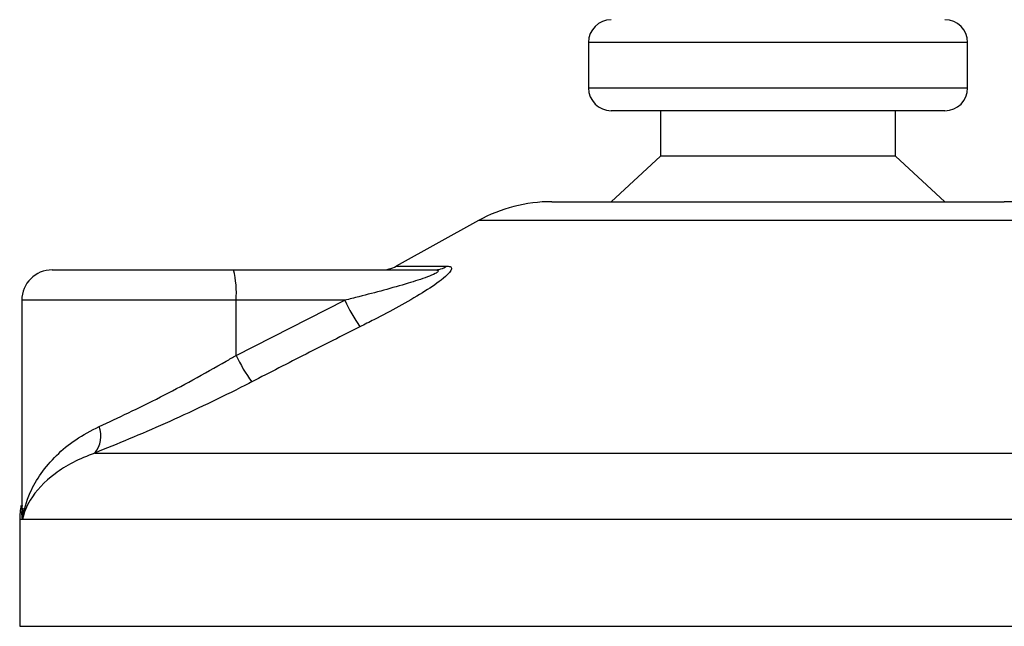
# Model space of a CAD drawing. Header units: millimetres. Extents: x 0 to 420, y 0 to 297.
# Tile 9 of 79: x 94.43 to 97.67, y 194.48 to 196.48. Entities that reach past the tile are written whole.
import ezdxf

# ---------------------------------------------------------------- set-up
doc = ezdxf.new("R2010")
doc.units = ezdxf.units.MM

msp = doc.modelspace()

# ---------------------------------------------------------------- linework, layer by layer
at = {"color": 7, "linetype": 'Continuous', "lineweight": 25}
for p, q in [((96.30152, 196.4057), (96.30152, 196.2557)), ((96.98072, 196.4057), (96.30152, 196.4057)), ((97.55152, 196.4057), (96.98072, 196.4057)), ((97.55152, 196.2557), (97.55152, 196.4057)), ((96.30152, 196.2557), (97.55152, 196.2557)), ((97.47652, 196.1807), (96.37652, 196.1807)), ((96.53902, 196.1807), (96.53902, 196.0307)), ((97.31402, 196.0307), (97.31402, 196.1807)), ((96.53902, 196.0307), (96.37652, 195.8807)), ((97.31402, 196.0307), (96.53902, 196.0307)), ((97.47652, 195.8807), (97.31402, 196.0307)), ((96.18074, 195.8807), (96.99119, 195.8807)), ((96.99119, 195.8807), (97.67231, 195.8807)), ((95.93849, 195.8181), (95.66788, 195.66822)), ((97.01219, 195.8181), (95.93849, 195.8181)), ((97.91456, 195.8181), (97.01219, 195.8181)), ((95.66788, 195.66822), (95.83495, 195.66822)), ((94.53349, 195.6557), (95.13118, 195.6557)), ((95.13118, 195.6557), (95.79293, 195.6557)), ((94.43349, 195.5557), (94.43349, 194.87056)), ((95.13985, 195.5557), (94.43349, 195.5557)), ((95.13985, 195.37402), (95.49839, 195.5557)), ((95.13985, 195.37402), (95.13985, 195.5557)), ((95.49839, 195.5557), (95.13985, 195.5557)), ((94.67425, 195.05208), (99.273, 195.05208)), ((94.42652, 194.83338), (94.42652, 194.4807)), ((94.43594, 194.83338), (94.42652, 194.83338)), ((99.42652, 194.83338), (94.43594, 194.83338)), ((94.42652, 194.4807), (97.14329, 194.4807)), ((97.14329, 194.4807), (99.42652, 194.4807))]:
    msp.add_line(p, q, dxfattribs=at)
for centre, radius, start, end in [((96.37652, 196.4057), 0.075, 90, 180), ((97.47652, 196.4057), 0.075, 0, 90), ((96.37652, 196.2557), 0.075, 180, 270), ((97.47652, 196.2557), 0.075, 270, 0), ((96.18074, 195.3807), 0.5, 90, 118.97971), ((97.67231, 195.3807), 0.5, 61.02029, 90), ((95.61943, 195.7557), 0.1, 270, 298.97971), ((95.79258, 195.73364), 0.07794, 270.25772, 302.92857), ((94.53349, 195.5557), 0.1, 90, 180), ((94.84502, 195.58051), 0.29587, 355.18945, 14.72175), ((96.00244, 195.78523), 0.55385, 204.48322, 214.91599), ((95.61841, 195.59843), 0.52856, 205.12367, 216.1625), ((94.60626, 195.10846), 0.08833, 320.3326, 20.61478), ((94.67652, 194.83338), 0.25, 169.40991, 180)]:
    msp.add_arc(centre, radius, start, end, dxfattribs=at)
for points, knots in [([(95.83495, 195.66822), (95.83993, 195.66772), (95.84997, 195.6667), (95.85108, 195.65744), (95.84048, 195.64239), (95.81028, 195.61628), (95.75326, 195.57875), (95.67722, 195.53497), (95.60716, 195.49791), (95.5637, 195.47599), (95.54829, 195.46822)], [0, 0, 0, 0, 0.0715734, 0.1443473, 0.2083354, 0.3096596, 0.4923301, 0.6911888, 0.8905251, 1, 1, 1, 1]), ([(95.79293, 195.6557), (95.79588, 195.65563), (95.80063, 195.6555), (95.8053, 195.65433), (95.80726, 195.65253), (95.80595, 195.64987), (95.80212, 195.64688), (95.79183, 195.64102), (95.76075, 195.62848), (95.67717, 195.60195), (95.58432, 195.57722), (95.5139, 195.55958), (95.49839, 195.5557)], [0, 0, 0, 0, 0.03262824, 0.05252441, 0.07584006, 0.10005346, 0.12245263, 0.1468975, 0.23622486, 0.42447648, 0.87329199, 1, 1, 1, 1]), ([(95.54829, 195.46822), (95.48896, 195.43838), (95.36979, 195.37843), (95.25122, 195.31726), (95.19167, 195.28654)], [0, 0, 0, 0, 0.4978543, 1, 1, 1, 1]), ([(94.68893, 195.13956), (94.72038, 195.15408), (94.78424, 195.18356), (94.88947, 195.23573), (94.99837, 195.293), (95.08217, 195.33996), (95.12909, 195.36766), (95.13985, 195.37402)], [0, 0, 0, 0, 0.2283053, 0.4634776, 0.6938128, 0.9297437, 1, 1, 1, 1]), ([(95.19167, 195.28654), (95.17931, 195.28018), (95.12631, 195.25294), (95.03006, 195.20594), (94.90617, 195.14912), (94.78448, 195.09649), (94.71135, 195.06702), (94.67425, 195.05208)], [0, 0, 0, 0, 0.0699949, 0.2998887, 0.53536, 0.7642956, 1, 1, 1, 1]), ([(94.43594, 194.83338), (94.43597, 194.83364), (94.43987, 194.86333), (94.45464, 194.91484), (94.49482, 194.98542), (94.54521, 195.04412), (94.60848, 195.09771), (94.66212, 195.12562), (94.68893, 195.13956)], [0, 0, 0, 0, 0.0022463, 0.2586377, 0.4477168, 0.6367116, 0.818473, 1, 1, 1, 1]), ([(94.67425, 195.05208), (94.64945, 195.04212), (94.59983, 195.02221), (94.52077, 194.971), (94.46114, 194.90712), (94.4403, 194.85478), (94.43598, 194.83356), (94.43594, 194.83338)], [0, 0, 0, 0, 0.1821794, 0.3645, 0.7419059, 0.9977849, 1, 1, 1, 1]), ([(94.43594, 194.83338), (94.4359, 194.83356), (94.4328, 194.84894), (94.43424, 194.86419), (94.43566, 194.87926)], [0, 0, 0, 0, 0.0118458, 1, 1, 1, 1]), ([(94.43681, 194.87056), (94.43556, 194.85845), (94.43428, 194.84609), (94.4359, 194.83364), (94.43594, 194.83338)], [0, 0, 0, 0, 0.9792912, 1, 1, 1, 1])]:
    msp.add_open_spline(points, degree=3, knots=knots, dxfattribs=at)

doc.saveas('drawing.dxf')
